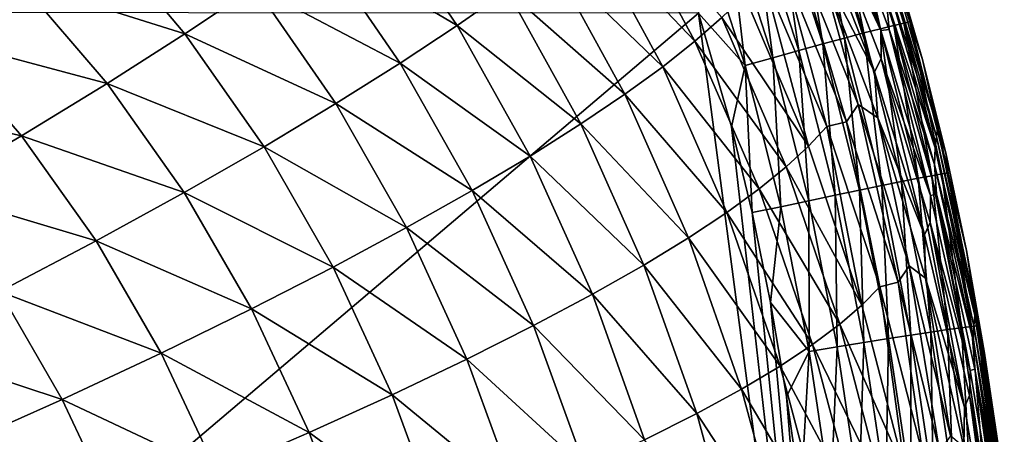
# Model space of a CAD drawing. Header units: metres. Extents: x -104 to 104, y -68 to 90.
# Tile 253 of 256: x 99.28 to 104.18, y 59.29 to 61.36. Entities that reach past the tile are written whole.
import ezdxf

# ---------------------------------------------------------------- set-up
doc = ezdxf.new("R2010")
doc.units = ezdxf.units.M
doc.layers.add('solid_FIT-BATH-153_SW0002', color=7, linetype='CONTINUOUS')

msp = doc.modelspace()

# ---------------------------------------------------------------- linework, layer by layer
at = {"layer": 'solid_FIT-BATH-153_SW0002'}
for points in [[(103.569313, 61.305916, 2.438104), (103.270126, 62.076485, 2.434615), (103.321472, 62.080864, 4.402635)], [(103.274178, 61.93108, 0.56981), (103.270126, 62.076485, 2.434615), (103.569313, 61.305916, 2.438104)], [(103.60939, 61.311302, 4.405269), (103.321472, 62.080864, 4.402635), (103.594864, 61.466618, 6.475435)], [(103.569313, 61.305916, 2.438104), (103.321472, 62.080864, 4.402635), (103.60939, 61.311302, 4.405269)], [(103.331276, 62.041939, 16.117704), (103.566444, 61.315292, 16.132156), (103.396446, 62.063179, 15.993746)], [(103.396446, 62.063179, 15.993746), (103.633125, 61.331913, 16.008257), (103.444908, 62.078114, 15.859843)], [(103.566444, 61.315292, 16.132156), (103.633125, 61.331913, 16.008257), (103.396446, 62.063179, 15.993746)], [(103.444908, 62.078114, 15.859843), (103.682686, 61.343449, 15.874384), (103.475166, 62.086227, 15.717582)], [(103.633125, 61.331913, 16.008257), (103.682686, 61.343449, 15.874384), (103.444908, 62.078114, 15.859843)], [(103.475166, 62.086227, 15.717582), (103.713615, 61.349487, 15.732121), (103.510193, 62.0177, 15.570167)], [(103.682686, 61.343449, 15.874384), (103.713615, 61.349487, 15.732121), (103.475166, 62.086227, 15.717582)], [(103.156815, 61.982601, 16.329458), (103.387909, 61.268433, 16.343702), (103.2509, 62.014908, 16.230137)], [(103.2509, 62.014908, 16.230137), (103.4842, 61.293999, 16.244499), (103.331276, 62.041939, 16.117704)], [(103.387909, 61.268433, 16.343702), (103.4842, 61.293999, 16.244499), (103.2509, 62.014908, 16.230137)], [(103.4842, 61.293999, 16.244499), (103.566444, 61.315292, 16.132156), (103.331276, 62.041939, 16.117704)], [(103.713615, 61.349487, 15.732121), (103.648926, 61.602127, 15.578379), (103.510193, 62.0177, 15.570167)], [(103.050514, 61.945534, 16.414085), (103.279121, 61.239002, 16.428185), (103.156815, 61.982601, 16.329458)], [(103.279121, 61.239002, 16.428185), (103.387909, 61.268433, 16.343702), (103.156815, 61.982601, 16.329458)], [(101.040504, 61.943867, -14.491787), (101.457222, 61.331692, -14.460518), (100.7631, 61.74152, -15.204572)], [(101.706253, 61.50539, -13.676772), (101.457222, 61.331692, -14.460518), (101.040504, 61.943867, -14.491787)], [(102.267754, 61.947544, -10.858316), (102.642242, 61.252739, -10.837586), (102.10894, 61.812283, -11.878632)], [(102.776901, 61.370632, -9.734965), (102.642242, 61.252739, -10.837586), (102.267754, 61.947544, -10.858316)], [(102.933502, 61.904221, 16.482437), (103.159355, 61.206116, 16.496361), (103.050514, 61.945534, 16.414085)], [(103.159355, 61.206116, 16.496361), (103.279121, 61.239002, 16.428185), (103.050514, 61.945534, 16.414085)], [(103.537468, 61.100178, -1.188215), (103.236855, 61.86496, -1.193912), (103.274178, 61.93108, 0.56981)], [(103.569801, 61.164909, 0.574245), (103.274178, 61.93108, 0.56981), (103.569313, 61.305916, 2.438104)], [(103.537468, 61.100178, -1.188215), (103.274178, 61.93108, 0.56981), (103.569801, 61.164909, 0.574245)], [(102.807274, 61.859177, 16.532925), (103.030151, 61.170185, 16.546652), (102.933502, 61.904221, 16.482437)], [(103.030151, 61.170185, 16.546652), (103.159355, 61.206116, 16.496361), (102.933502, 61.904221, 16.482437)], [(103.266006, 61.627087, -2.855577), (103.236855, 61.86496, -1.193912), (103.537468, 61.100178, -1.188215)], [(99.656532, 61.815773, -16.460108), (100.101227, 61.29018, -16.423939), (99.280853, 61.549381, -16.973175)], [(100.450523, 61.523438, -15.847493), (100.101227, 61.29018, -16.423939), (99.656532, 61.815773, -16.460108)], [(102.807274, 61.859177, 16.532925), (102.673332, 61.810913, 16.563971), (102.893044, 61.131618, 16.577473)], [(102.807274, 61.859177, 16.532925), (102.893044, 61.131618, 16.577473), (103.030151, 61.170185, 16.546652)], [(102.10894, 61.812283, -11.878632), (102.482048, 61.125862, -11.855535), (101.922676, 61.665302, -12.81715)], [(102.642242, 61.252739, -10.837586), (102.482048, 61.125862, -11.855535), (102.10894, 61.812283, -11.878632)], [(102.893044, 61.131618, 16.577473), (102.673332, 61.810913, 16.563971), (102.660873, 61.39254, 16.581371)], [(99.280853, 61.549381, -16.973175), (98.867462, 61.268616, -17.426151), (98.400986, 61.719875, -17.461803)], [(100.7631, 61.74152, -15.204572), (101.173592, 61.144039, -15.17165), (100.450523, 61.523438, -15.847493)], [(101.457222, 61.331692, -14.460518), (101.173592, 61.144039, -15.17165), (100.7631, 61.74152, -15.204572)], [(103.149338, 61.697998, -4.421669), (103.397964, 60.851425, -5.878919), (103.088997, 61.607857, -5.889517)], [(103.149338, 61.697998, -4.421669), (103.456032, 60.93816, -4.412876), (103.397964, 60.851425, -5.878919)], [(103.266006, 61.627087, -2.855577), (103.456032, 60.93816, -4.412876), (103.149338, 61.697998, -4.421669)], [(101.922676, 61.665302, -12.81715), (102.293533, 60.988922, -12.791774), (101.706253, 61.50539, -13.676772)], [(102.482048, 61.125862, -11.855535), (102.293533, 60.988922, -12.791774), (101.922676, 61.665302, -12.81715)], [(103.266006, 61.627087, -2.855577), (103.537468, 61.100178, -1.188215), (103.553192, 60.871464, -2.848716)], [(103.266006, 61.627087, -2.855577), (103.553192, 60.871464, -2.848716), (103.456032, 60.93816, -4.412876)], [(103.608467, 61.612007, 10.92872), (103.615814, 61.660099, 13.311963), (103.851578, 60.823174, 13.313083)], [(103.615814, 61.660099, 13.311963), (103.648926, 61.602127, 15.578379), (103.776459, 61.161533, 15.586897)], [(103.851578, 60.823174, 13.313083), (103.615814, 61.660099, 13.311963), (103.776459, 61.161533, 15.586897)], [(102.888794, 61.480633, -8.544703), (102.980659, 61.583809, -7.263985), (103.208557, 60.730423, -8.52985)], [(103.088997, 61.607857, -5.889517), (103.299416, 60.828293, -7.25122), (102.980659, 61.583809, -7.263985)], [(103.208557, 60.730423, -8.52985), (102.980659, 61.583809, -7.263985), (103.299416, 60.828293, -7.25122)], [(103.088997, 61.607857, -5.889517), (103.397964, 60.851425, -5.878919), (103.299416, 60.828293, -7.25122)], [(103.846458, 60.777222, 10.930026), (103.599091, 61.553516, 8.649858), (103.608467, 61.612007, 10.92872)], [(103.846458, 60.777222, 10.930026), (103.608467, 61.612007, 10.92872), (103.851578, 60.823174, 13.313083)], [(103.713615, 61.349487, 15.732121), (103.776459, 61.161533, 15.586897), (103.648926, 61.602127, 15.578379)], [(99.280853, 61.549381, -16.973175), (99.71376, 61.042503, -16.937386), (98.867462, 61.268616, -17.426151)], [(100.101227, 61.29018, -16.423939), (99.71376, 61.042503, -16.937386), (99.280853, 61.549381, -16.973175)], [(100.450523, 61.523438, -15.847493), (100.853485, 60.942398, -15.813486), (100.101227, 61.29018, -16.423939)], [(101.173592, 61.144039, -15.17165), (100.853485, 60.942398, -15.813486), (100.450523, 61.523438, -15.847493)], [(103.599091, 61.553516, 8.649858), (103.839844, 60.721264, 8.651372), (103.594864, 61.466618, 6.475435)], [(103.846458, 60.777222, 10.930026), (103.839844, 60.721264, 8.651372), (103.599091, 61.553516, 8.649858)], [(101.706253, 61.50539, -13.676772), (102.073929, 60.840813, -13.649274), (101.457222, 61.331692, -14.460518)], [(102.293533, 60.988922, -12.791774), (102.073929, 60.840813, -13.649274), (101.706253, 61.50539, -13.676772)], [(102.888794, 61.480633, -8.544703), (103.208557, 60.730423, -8.52985), (102.776901, 61.370632, -9.734965)], [(103.839844, 60.721264, 8.651372), (103.836754, 60.638195, 6.477272), (103.594864, 61.466618, 6.475435)], [(103.60939, 61.311302, 4.405269), (103.594864, 61.466618, 6.475435), (103.836754, 60.638195, 6.477272)], [(96.062462, 55.791603, 16.580244), (102.660873, 61.39254, 16.581371), (95.036903, 61.398209, 16.499418)], [(96.062462, 55.791603, 16.580244), (103.396858, 55.78376, 16.676132), (102.660873, 61.39254, 16.581371)], [(103.396858, 55.78376, 16.676132), (102.824051, 60.826836, 16.592342), (102.660873, 61.39254, 16.581371)], [(102.893044, 61.131618, 16.577473), (102.660873, 61.39254, 16.581371), (102.824051, 60.826836, 16.592342)], [(101.457222, 61.331692, -14.460518), (101.820709, 60.680744, -14.431149), (101.173592, 61.144039, -15.17165)], [(102.073929, 60.840813, -13.649274), (101.820709, 60.680744, -14.431149), (101.457222, 61.331692, -14.460518)], [(102.776901, 61.370632, -9.734965), (103.097061, 60.626942, -9.717937), (102.642242, 61.252739, -10.837586)], [(103.208557, 60.730423, -8.52985), (103.097061, 60.626942, -9.717937), (102.776901, 61.370632, -9.734965)], [(103.566444, 61.315292, 16.132156), (103.754395, 60.570171, 16.146362), (103.633125, 61.331913, 16.008257)], [(103.633125, 61.331913, 16.008257), (103.82209, 60.582867, 16.022516), (103.682686, 61.343449, 15.874384)], [(103.754395, 60.570171, 16.146362), (103.82209, 60.582867, 16.022516), (103.633125, 61.331913, 16.008257)], [(103.682686, 61.343449, 15.874384), (103.872406, 60.591515, 15.88867), (103.713615, 61.349487, 15.732121)], [(103.82209, 60.582867, 16.022516), (103.872406, 60.591515, 15.88867), (103.682686, 61.343449, 15.874384)], [(103.713615, 61.349487, 15.732121), (103.903786, 60.595802, 15.746406), (103.776459, 61.161533, 15.586897)], [(103.872406, 60.591515, 15.88867), (103.903786, 60.595802, 15.746406), (103.713615, 61.349487, 15.732121)], [(100.101227, 61.29018, -16.423939), (100.495262, 60.727146, -16.389523), (99.71376, 61.042503, -16.937386)], [(100.853485, 60.942398, -15.813486), (100.495262, 60.727146, -16.389523), (100.101227, 61.29018, -16.423939)], [(103.387909, 61.268433, 16.343702), (103.573097, 60.533916, 16.357729), (103.4842, 61.293999, 16.244499)], [(103.4842, 61.293999, 16.244499), (103.670876, 60.553749, 16.258629), (103.566444, 61.315292, 16.132156)], [(103.573097, 60.533916, 16.357729), (103.670876, 60.553749, 16.258629), (103.4842, 61.293999, 16.244499)], [(103.670876, 60.553749, 16.258629), (103.754395, 60.570171, 16.146362), (103.566444, 61.315292, 16.132156)], [(103.816422, 60.484257, 2.441157), (103.569313, 61.305916, 2.438104), (103.60939, 61.311302, 4.405269)], [(103.569801, 61.164909, 0.574245), (103.569313, 61.305916, 2.438104), (103.816422, 60.484257, 2.441157)], [(103.846725, 60.490299, 4.407555), (103.60939, 61.311302, 4.405269), (103.836754, 60.638195, 6.477272)], [(103.816422, 60.484257, 2.441157), (103.60939, 61.311302, 4.405269), (103.846725, 60.490299, 4.407555)], [(98.867462, 61.268616, -17.426151), (99.286865, 60.781494, -17.39159), (98.415375, 60.975426, -17.823156)], [(99.71376, 61.042503, -16.937386), (99.286865, 60.781494, -17.39159), (98.867462, 61.268616, -17.426151)], [(102.642242, 61.252739, -10.837586), (102.962128, 60.516903, -10.818354), (102.482048, 61.125862, -11.855535)], [(103.097061, 60.626942, -9.717937), (102.962128, 60.516903, -10.818354), (102.642242, 61.252739, -10.837586)], [(103.159355, 61.206116, 16.496361), (103.340981, 60.485283, 16.510115), (103.279121, 61.239002, 16.428185)], [(103.279121, 61.239002, 16.428185), (103.462616, 60.51099, 16.442085), (103.387909, 61.268433, 16.343702)], [(103.340981, 60.485283, 16.510115), (103.462616, 60.51099, 16.442085), (103.279121, 61.239002, 16.428185)], [(103.462616, 60.51099, 16.442085), (103.573097, 60.533916, 16.357729), (103.387909, 61.268433, 16.343702)], [(103.030151, 61.170185, 16.546652), (103.20977, 60.457111, 16.560234), (103.159355, 61.206116, 16.496361)], [(103.20977, 60.457111, 16.560234), (103.340981, 60.485283, 16.510115), (103.159355, 61.206116, 16.496361)], [(101.173592, 61.144039, -15.17165), (101.531807, 60.508472, -15.140794), (100.853485, 60.942398, -15.813486)], [(101.820709, 60.680744, -14.431149), (101.531807, 60.508472, -15.140794), (101.173592, 61.144039, -15.17165)], [(102.893044, 61.131618, 16.577473), (102.824051, 60.826836, 16.592342), (102.926712, 60.399933, 16.600361)], [(103.030151, 61.170185, 16.546652), (102.893044, 61.131618, 16.577473), (103.070518, 60.426796, 16.590862)], [(103.070518, 60.426796, 16.590862), (102.893044, 61.131618, 16.577473), (102.926712, 60.399933, 16.600361)], [(103.030151, 61.170185, 16.546652), (103.070518, 60.426796, 16.590862), (103.20977, 60.457111, 16.560234)], [(103.786224, 60.287888, -1.183143), (103.537468, 61.100178, -1.188215), (103.569801, 61.164909, 0.574245)], [(103.81411, 60.35001, 0.578162), (103.569801, 61.164909, 0.574245), (103.816422, 60.484257, 2.441157)], [(103.786224, 60.287888, -1.183143), (103.569801, 61.164909, 0.574245), (103.81411, 60.35001, 0.578162)], [(103.903786, 60.595802, 15.746406), (103.891769, 60.697361, 15.595638), (103.776459, 61.161533, 15.586897)], [(103.851578, 60.823174, 13.313083), (103.776459, 61.161533, 15.586897), (103.891769, 60.697361, 15.595638)], [(102.482048, 61.125862, -11.855535), (102.800941, 60.399342, -11.834132), (102.293533, 60.988922, -12.791774)], [(102.962128, 60.516903, -10.818354), (102.800941, 60.399342, -11.834132), (102.482048, 61.125862, -11.855535)], [(103.553192, 60.871464, -2.848716), (103.537468, 61.100178, -1.188215), (103.786224, 60.287888, -1.183143)], [(99.71376, 61.042503, -16.937386), (100.097366, 60.498798, -16.903326), (99.286865, 60.781494, -17.39159)], [(100.495262, 60.727146, -16.389523), (100.097366, 60.498798, -16.903326), (99.71376, 61.042503, -16.937386)], [(102.293533, 60.988922, -12.791774), (102.61068, 60.273277, -12.768304), (102.073929, 60.840813, -13.649274)], [(102.800941, 60.399342, -11.834132), (102.61068, 60.273277, -12.768304), (102.293533, 60.988922, -12.791774)], [(99.286865, 60.781494, -17.39159), (98.819511, 60.508629, -17.790602), (98.415375, 60.975426, -17.823156)], [(100.853485, 60.942398, -15.813486), (101.205254, 60.323891, -15.781661), (100.495262, 60.727146, -16.389523)], [(101.531807, 60.508472, -15.140794), (101.205254, 60.323891, -15.781661), (100.853485, 60.942398, -15.813486)], [(103.456032, 60.93816, -4.412876), (103.654381, 60.051525, -5.86933), (103.397964, 60.851425, -5.878919)], [(103.456032, 60.93816, -4.412876), (103.710342, 60.133541, -4.404949), (103.654381, 60.051525, -5.86933)], [(103.553192, 60.871464, -2.848716), (103.710342, 60.133541, -4.404949), (103.456032, 60.93816, -4.412876)], [(102.073929, 60.840813, -13.649274), (102.388519, 60.13773, -13.6239), (101.820709, 60.680744, -14.431149)], [(102.61068, 60.273277, -12.768304), (102.388519, 60.13773, -13.6239), (102.073929, 60.840813, -13.649274)], [(103.397964, 60.851425, -5.878919), (103.564369, 60.029633, -7.239633), (103.299416, 60.828293, -7.25122)], [(103.397964, 60.851425, -5.878919), (103.654381, 60.051525, -5.86933), (103.564369, 60.029633, -7.239633)], [(103.553192, 60.871464, -2.848716), (103.786224, 60.287888, -1.183143), (103.790733, 60.071804, -2.842573)], [(103.553192, 60.871464, -2.848716), (103.790733, 60.071804, -2.842573), (103.710342, 60.133541, -4.404949)], [(103.396858, 55.78376, 16.676132), (102.926712, 60.399933, 16.600361), (102.824051, 60.826836, 16.592342)], [(103.208557, 60.730423, -8.52985), (103.299416, 60.828293, -7.25122), (103.474541, 59.938267, -8.516356)], [(103.474541, 59.938267, -8.516356), (103.299416, 60.828293, -7.25122), (103.564369, 60.029633, -7.239633)], [(103.846458, 60.777222, 10.930026), (103.851578, 60.823174, 13.313083), (104.039314, 59.929779, 13.314049)], [(103.851578, 60.823174, 13.313083), (103.891769, 60.697361, 15.595638), (103.994705, 60.21006, 15.604593)], [(104.039314, 59.929779, 13.314049), (103.851578, 60.823174, 13.313083), (103.994705, 60.21006, 15.604593)], [(99.286865, 60.781494, -17.39159), (99.658485, 60.258129, -17.358671), (98.819511, 60.508629, -17.790602)], [(100.097366, 60.498798, -16.903326), (99.658485, 60.258129, -17.358671), (99.286865, 60.781494, -17.39159)], [(104.036133, 59.886875, 10.931144), (103.839844, 60.721264, 8.651372), (103.846458, 60.777222, 10.930026)], [(104.036133, 59.886875, 10.931144), (103.846458, 60.777222, 10.930026), (104.039314, 59.929779, 13.314049)], [(100.495262, 60.727146, -16.389523), (100.839317, 60.12719, -16.35734), (100.097366, 60.498798, -16.903326)], [(101.205254, 60.323891, -15.781661), (100.839317, 60.12719, -16.35734), (100.495262, 60.727146, -16.389523)], [(103.208557, 60.730423, -8.52985), (103.474541, 59.938267, -8.516356), (103.097061, 60.626942, -9.717937)], [(103.839844, 60.721264, 8.651372), (104.031937, 59.834564, 8.652661), (103.836754, 60.638195, 6.477272)], [(104.036133, 59.886875, 10.931144), (104.031937, 59.834564, 8.652661), (103.839844, 60.721264, 8.651372)], [(103.903786, 60.595802, 15.746406), (103.994705, 60.21006, 15.604593), (103.891769, 60.697361, 15.595638)], [(101.820709, 60.680744, -14.431149), (102.131882, 59.991947, -14.404116), (101.531807, 60.508472, -15.140794)], [(102.388519, 60.13773, -13.6239), (102.131882, 59.991947, -14.404116), (101.820709, 60.680744, -14.431149)], [(104.031937, 59.834564, 8.652661), (104.029991, 59.756962, 6.478836), (103.836754, 60.638195, 6.477272)], [(103.846725, 60.490299, 4.407555), (103.836754, 60.638195, 6.477272), (104.029991, 59.756962, 6.478836)], [(103.097061, 60.626942, -9.717937), (103.363548, 59.842411, -9.702476), (102.962128, 60.516903, -10.818354)], [(103.474541, 59.938267, -8.516356), (103.363548, 59.842411, -9.702476), (103.097061, 60.626942, -9.717937)], [(103.82209, 60.582867, 16.022516), (103.969872, 59.825424, 16.036366), (103.872406, 60.591515, 15.88867)], [(103.872406, 60.591515, 15.88867), (104.020676, 59.831684, 15.902539), (103.903786, 60.595802, 15.746406)], [(103.969872, 59.825424, 16.036366), (104.020676, 59.831684, 15.902539), (103.872406, 60.591515, 15.88867)], [(103.903786, 60.595802, 15.746406), (104.052345, 59.834522, 15.760272), (103.994705, 60.21006, 15.604593)], [(104.020676, 59.831684, 15.902539), (104.052345, 59.834522, 15.760272), (103.903786, 60.595802, 15.746406)], [(103.573097, 60.533916, 16.357729), (103.718391, 59.788548, 16.371387), (103.670876, 60.553749, 16.258629)], [(103.670876, 60.553749, 16.258629), (103.817154, 59.803616, 16.272371), (103.754395, 60.570171, 16.146362)], [(103.718391, 59.788548, 16.371387), (103.817154, 59.803616, 16.272371), (103.670876, 60.553749, 16.258629)], [(103.754395, 60.570171, 16.146362), (103.901505, 59.815987, 16.16017), (103.82209, 60.582867, 16.022516)], [(103.817154, 59.803616, 16.272371), (103.901505, 59.815987, 16.16017), (103.754395, 60.570171, 16.146362)], [(103.901505, 59.815987, 16.16017), (103.969872, 59.825424, 16.036366), (103.82209, 60.582867, 16.022516)], [(99.658485, 60.258129, -17.358671), (99.177498, 60.00621, -17.759546), (98.819511, 60.508629, -17.790602)], [(100.097366, 60.498798, -16.903326), (100.432365, 59.918678, -16.871479), (99.658485, 60.258129, -17.358671)], [(100.839317, 60.12719, -16.35734), (100.432365, 59.918678, -16.871479), (100.097366, 60.498798, -16.903326)], [(101.531807, 60.508472, -15.140794), (101.838615, 59.835648, -15.112458), (101.205254, 60.323891, -15.781661)], [(102.131882, 59.991947, -14.404116), (101.838615, 59.835648, -15.112458), (101.531807, 60.508472, -15.140794)], [(102.962128, 60.516903, -10.818354), (103.228561, 59.741234, -10.800916), (102.800941, 60.399342, -11.834132)], [(103.363548, 59.842411, -9.702476), (103.228561, 59.741234, -10.800916), (102.962128, 60.516903, -10.818354)], [(103.340981, 60.485283, 16.510115), (103.48394, 59.751289, 16.523542), (103.462616, 60.51099, 16.442085)], [(103.462616, 60.51099, 16.442085), (103.606796, 59.771027, 16.455639), (103.573097, 60.533916, 16.357729)], [(103.48394, 59.751289, 16.523542), (103.606796, 59.771027, 16.455639), (103.462616, 60.51099, 16.442085)], [(103.606796, 59.771027, 16.455639), (103.718391, 59.788548, 16.371387), (103.573097, 60.533916, 16.357729)], [(104.014343, 59.612854, 2.443789), (103.816422, 60.484257, 2.441157), (103.846725, 60.490299, 4.407555)], [(104.036522, 59.61927, 4.409513), (103.846725, 60.490299, 4.407555), (104.029991, 59.756962, 6.478836)], [(104.014343, 59.612854, 2.443789), (103.846725, 60.490299, 4.407555), (104.036522, 59.61927, 4.409513)], [(103.20977, 60.457111, 16.560234), (103.070518, 60.426796, 16.590862), (103.210754, 59.706135, 16.603987)], [(103.20977, 60.457111, 16.560234), (103.351402, 59.729576, 16.573519), (103.340981, 60.485283, 16.510115)], [(103.20977, 60.457111, 16.560234), (103.210754, 59.706135, 16.603987), (103.351402, 59.729576, 16.573519)], [(103.351402, 59.729576, 16.573519), (103.48394, 59.751289, 16.523542), (103.340981, 60.485283, 16.510115)], [(103.81411, 60.35001, 0.578162), (103.816422, 60.484257, 2.441157), (104.014343, 59.612854, 2.443789)], [(102.800941, 60.399342, -11.834132), (103.066711, 59.633881, -11.814768), (102.61068, 60.273277, -12.768304)], [(103.228561, 59.741234, -10.800916), (103.066711, 59.633881, -11.814768), (102.800941, 60.399342, -11.834132)], [(103.070518, 60.426796, 16.590862), (102.926712, 60.399933, 16.600361), (103.018234, 59.951683, 16.608555)], [(103.396858, 55.78376, 16.676132), (103.018234, 59.951683, 16.608555), (102.926712, 60.399933, 16.600361)], [(103.210754, 59.706135, 16.603987), (103.070518, 60.426796, 16.590862), (103.018234, 59.951683, 16.608555)], [(103.985901, 59.4296, -1.178706), (103.786224, 60.287888, -1.183143), (103.81411, 60.35001, 0.578162)], [(104.009987, 59.487881, 0.581566), (103.81411, 60.35001, 0.578162), (104.014343, 59.612854, 2.443789)], [(103.985901, 59.4296, -1.178706), (103.81411, 60.35001, 0.578162), (104.009987, 59.487881, 0.581566)], [(101.205254, 60.323891, -15.781661), (101.506653, 59.668617, -15.752487), (100.839317, 60.12719, -16.35734)], [(101.838615, 59.835648, -15.112458), (101.506653, 59.668617, -15.752487), (101.205254, 60.323891, -15.781661)], [(99.658485, 60.258129, -17.358671), (99.982986, 59.698841, -17.327866), (99.177498, 60.00621, -17.759546)], [(100.432365, 59.918678, -16.871479), (99.982986, 59.698841, -17.327866), (99.658485, 60.258129, -17.358671)], [(102.61068, 60.273277, -12.768304), (102.875145, 59.519482, -12.74712), (102.388519, 60.13773, -13.6239)], [(103.066711, 59.633881, -11.814768), (102.875145, 59.519482, -12.74712), (102.61068, 60.273277, -12.768304)], [(103.790733, 60.071804, -2.842573), (103.786224, 60.287888, -1.183143), (103.985901, 59.4296, -1.178706)], [(104.052345, 59.834522, 15.760272), (104.085655, 59.698578, 15.613769), (103.994705, 60.21006, 15.604593)], [(104.039314, 59.929779, 13.314049), (103.994705, 60.21006, 15.604593), (104.085655, 59.698578, 15.613769)], [(100.839317, 60.12719, -16.35734), (101.134193, 59.490898, -16.327871), (100.432365, 59.918678, -16.871479)], [(101.506653, 59.668617, -15.752487), (101.134193, 59.490898, -16.327871), (100.839317, 60.12719, -16.35734)], [(102.388519, 60.13773, -13.6239), (102.651009, 59.397167, -13.601063), (102.131882, 59.991947, -14.404116)], [(102.875145, 59.519482, -12.74712), (102.651009, 59.397167, -13.601063), (102.388519, 60.13773, -13.6239)], [(103.710342, 60.133541, -4.404949), (103.860802, 59.209812, -5.860836), (103.654381, 60.051525, -5.86933)], [(103.710342, 60.133541, -4.404949), (103.914886, 59.285751, -4.397945), (103.860802, 59.209812, -5.860836)], [(103.790733, 60.071804, -2.842573), (103.914886, 59.285751, -4.397945), (103.710342, 60.133541, -4.404949)], [(103.654381, 60.051525, -5.86933), (103.777893, 59.189457, -7.229353), (103.564369, 60.029633, -7.239633)], [(103.654381, 60.051525, -5.86933), (103.860802, 59.209812, -5.860836), (103.777893, 59.189457, -7.229353)], [(103.790733, 60.071804, -2.842573), (103.985901, 59.4296, -1.178706), (103.981514, 59.229816, -2.83717)], [(103.790733, 60.071804, -2.842573), (103.981514, 59.229816, -2.83717), (103.914886, 59.285751, -4.397945)], [(99.177498, 60.00621, -17.759546), (99.490013, 59.468391, -17.730446), (98.653465, 59.743801, -18.109997)], [(99.982986, 59.698841, -17.327866), (99.490013, 59.468391, -17.730446), (99.177498, 60.00621, -17.759546)], [(103.474541, 59.938267, -8.516356), (103.564369, 60.029633, -7.239633), (103.689064, 59.105827, -8.50439)], [(103.689064, 59.105827, -8.50439), (103.564369, 60.029633, -7.239633), (103.777893, 59.189457, -7.229353)], [(102.131882, 59.991947, -14.404116), (102.391663, 59.266247, -14.379859), (101.838615, 59.835648, -15.112458)], [(102.651009, 59.397167, -13.601063), (102.391663, 59.266247, -14.379859), (102.131882, 59.991947, -14.404116)], [(103.396858, 55.78376, 16.676132), (103.09919, 59.482365, 16.616913), (103.018234, 59.951683, 16.608555)], [(103.210754, 59.706135, 16.603987), (103.018234, 59.951683, 16.608555), (103.09919, 59.482365, 16.616913)], [(100.432365, 59.918678, -16.871479), (100.719513, 59.302605, -16.842319), (99.982986, 59.698841, -17.327866)], [(101.134193, 59.490898, -16.327871), (100.719513, 59.302605, -16.842319), (100.432365, 59.918678, -16.871479)], [(103.474541, 59.938267, -8.516356), (103.689064, 59.105827, -8.50439), (103.363548, 59.842411, -9.702476)], [(104.036133, 59.886875, 10.931144), (104.039314, 59.929779, 13.314049), (104.183769, 58.982815, 13.314867)], [(104.039314, 59.929779, 13.314049), (104.085655, 59.698578, 15.613769), (104.164894, 59.162601, 15.623104)], [(104.183769, 58.982815, 13.314867), (104.039314, 59.929779, 13.314049), (104.164894, 59.162601, 15.623104)], [(104.18222, 58.943832, 10.932084), (104.031937, 59.834564, 8.652661), (104.036133, 59.886875, 10.931144)], [(104.18222, 58.943832, 10.932084), (104.036133, 59.886875, 10.931144), (104.183769, 58.982815, 13.314867)], [(101.838615, 59.835648, -15.112458), (102.094879, 59.126373, -15.087101), (101.506653, 59.668617, -15.752487)], [(102.391663, 59.266247, -14.379859), (102.094879, 59.126373, -15.087101), (101.838615, 59.835648, -15.112458)], [(103.363548, 59.842411, -9.702476), (103.578629, 59.0187, -9.688783), (103.228561, 59.741234, -10.800916)], [(103.689064, 59.105827, -8.50439), (103.578629, 59.0187, -9.688783), (103.363548, 59.842411, -9.702476)], [(103.718391, 59.788548, 16.371387), (103.829865, 59.042583, 16.384525), (103.817154, 59.803616, 16.272371)], [(103.817154, 59.803616, 16.272371), (103.929253, 59.053753, 16.285578), (103.901505, 59.815987, 16.16017)], [(103.829865, 59.042583, 16.384525), (103.929253, 59.053753, 16.285578), (103.817154, 59.803616, 16.272371)], [(103.901505, 59.815987, 16.16017), (104.014137, 59.062817, 16.173426), (103.969872, 59.825424, 16.036366)], [(103.929253, 59.053753, 16.285578), (104.014137, 59.062817, 16.173426), (103.901505, 59.815987, 16.16017)], [(103.969872, 59.825424, 16.036366), (104.082939, 59.069595, 16.049652), (104.020676, 59.831684, 15.902539)], [(104.014137, 59.062817, 16.173426), (104.082939, 59.069595, 16.049652), (103.969872, 59.825424, 16.036366)], [(104.020676, 59.831684, 15.902539), (104.134064, 59.07391, 15.915838), (104.052345, 59.834522, 15.760272)], [(104.082939, 59.069595, 16.049652), (104.134064, 59.07391, 15.915838), (104.020676, 59.831684, 15.902539)], [(104.031937, 59.834564, 8.652661), (104.180084, 58.896255, 8.653743), (104.029991, 59.756962, 6.478836)], [(104.18222, 58.943832, 10.932084), (104.180084, 58.896255, 8.653743), (104.031937, 59.834564, 8.652661)], [(104.052345, 59.834522, 15.760272), (104.165932, 59.075573, 15.773563), (104.085655, 59.698578, 15.613769)], [(104.134064, 59.07391, 15.915838), (104.165932, 59.075573, 15.773563), (104.052345, 59.834522, 15.760272)], [(103.48394, 59.751289, 16.523542), (103.593925, 59.014626, 16.536493), (103.606796, 59.771027, 16.455639)], [(103.593925, 59.014626, 16.536493), (103.71756, 59.02948, 16.468693), (103.606796, 59.771027, 16.455639)], [(103.606796, 59.771027, 16.455639), (103.71756, 59.02948, 16.468693), (103.718391, 59.788548, 16.371387)], [(103.71756, 59.02948, 16.468693), (103.829865, 59.042583, 16.384525), (103.718391, 59.788548, 16.371387)], [(104.180084, 58.896255, 8.653743), (104.179214, 58.825718, 6.480147), (104.029991, 59.756962, 6.478836)], [(104.036522, 59.61927, 4.409513), (104.029991, 59.756962, 6.478836), (104.179214, 58.825718, 6.480147)], [(99.490013, 59.468391, -17.730446), (98.952454, 59.227814, -18.0832), (98.653465, 59.743801, -18.109997)], [(103.228561, 59.741234, -10.800916), (103.443733, 58.927368, -10.785507), (103.066711, 59.633881, -11.814768)], [(103.210754, 59.706135, 16.603987), (103.09919, 59.482365, 16.616913), (103.170166, 58.992393, 16.625416)], [(103.319016, 58.980385, 16.616682), (103.210754, 59.706135, 16.603987), (103.170166, 58.992393, 16.625416)], [(103.351402, 59.729576, 16.573519), (103.210754, 59.706135, 16.603987), (103.319016, 58.980385, 16.616682)], [(103.578629, 59.0187, -9.688783), (103.443733, 58.927368, -10.785507), (103.228561, 59.741234, -10.800916)], [(103.351402, 59.729576, 16.573519), (103.319016, 58.980385, 16.616682), (103.460548, 58.998199, 16.586351)], [(103.351402, 59.729576, 16.573519), (103.460548, 58.998199, 16.586351), (103.48394, 59.751289, 16.523542)], [(103.460548, 58.998199, 16.586351), (103.593925, 59.014626, 16.536493), (103.48394, 59.751289, 16.523542)], [(99.982986, 59.698841, -17.327866), (100.261147, 59.103989, -17.299641), (99.490013, 59.468391, -17.730446)], [(100.719513, 59.302605, -16.842319), (100.261147, 59.103989, -17.299641), (99.982986, 59.698841, -17.327866)], [(101.506653, 59.668617, -15.752487), (101.758522, 58.977272, -15.726436), (101.134193, 59.490898, -16.327871)], [(102.094879, 59.126373, -15.087101), (101.758522, 58.977272, -15.726436), (101.506653, 59.668617, -15.752487)], [(104.165932, 59.075573, 15.773563), (104.164894, 59.162601, 15.623104), (104.085655, 59.698578, 15.613769)], [(103.066711, 59.633881, -11.814768), (103.281487, 58.831081, -11.797704), (102.875145, 59.519482, -12.74712)], [(103.443733, 58.927368, -10.785507), (103.281487, 58.831081, -11.797704), (103.066711, 59.633881, -11.814768)], [(104.009987, 59.487881, 0.581566), (104.014343, 59.612854, 2.443789), (104.167603, 58.694466, 2.446021)], [(104.167603, 58.694466, 2.446021), (104.014343, 59.612854, 2.443789), (104.036522, 59.61927, 4.409513)], [(104.183266, 58.700947, 4.411163), (104.036522, 59.61927, 4.409513), (104.179214, 58.825718, 6.480147)], [(104.167603, 58.694466, 2.446021), (104.036522, 59.61927, 4.409513), (104.183266, 58.700947, 4.411163)], [(102.875145, 59.519482, -12.74712), (103.089005, 58.729076, -12.728512), (102.651009, 59.397167, -13.601063)], [(103.281487, 58.831081, -11.797704), (103.089005, 58.729076, -12.728512), (102.875145, 59.519482, -12.74712)], [(99.490013, 59.468391, -17.730446), (99.757843, 58.895454, -17.703751), (98.952454, 59.227814, -18.0832)], [(100.261147, 59.103989, -17.299641), (99.757843, 58.895454, -17.703751), (99.490013, 59.468391, -17.730446)], [(101.134193, 59.490898, -16.327871), (101.380699, 58.81884, -16.30159), (100.719513, 59.302605, -16.842319)], [(101.758522, 58.977272, -15.726436), (101.380699, 58.81884, -16.30159), (101.134193, 59.490898, -16.327871)], [(103.396858, 55.78376, 16.676132), (103.170166, 58.992393, 16.625416), (103.09919, 59.482365, 16.616913)], [(104.140915, 58.527996, -1.174899), (103.985901, 59.4296, -1.178706), (104.009987, 59.487881, 0.581566)], [(104.16185, 58.5812, 0.58447), (104.009987, 59.487881, 0.581566), (104.167603, 58.694466, 2.446021)], [(104.140915, 58.527996, -1.174899), (104.009987, 59.487881, 0.581566), (104.16185, 58.5812, 0.58447)], [(103.981514, 59.229816, -2.83717), (103.985901, 59.4296, -1.178706), (104.140915, 58.527996, -1.174899)], [(102.651009, 59.397167, -13.601063), (102.863403, 58.620598, -13.581072), (102.391663, 59.266247, -14.379859)], [(103.089005, 58.729076, -12.728512), (102.863403, 58.620598, -13.581072), (102.651009, 59.397167, -13.601063)], [(100.719513, 59.302605, -16.842319), (100.959618, 58.651047, -16.816324), (100.261147, 59.103989, -17.299641)], [(101.380699, 58.81884, -16.30159), (100.959618, 58.651047, -16.816324), (100.719513, 59.302605, -16.842319)]]:
    msp.add_3dface(points, dxfattribs=at)

doc.saveas('drawing.dxf')
